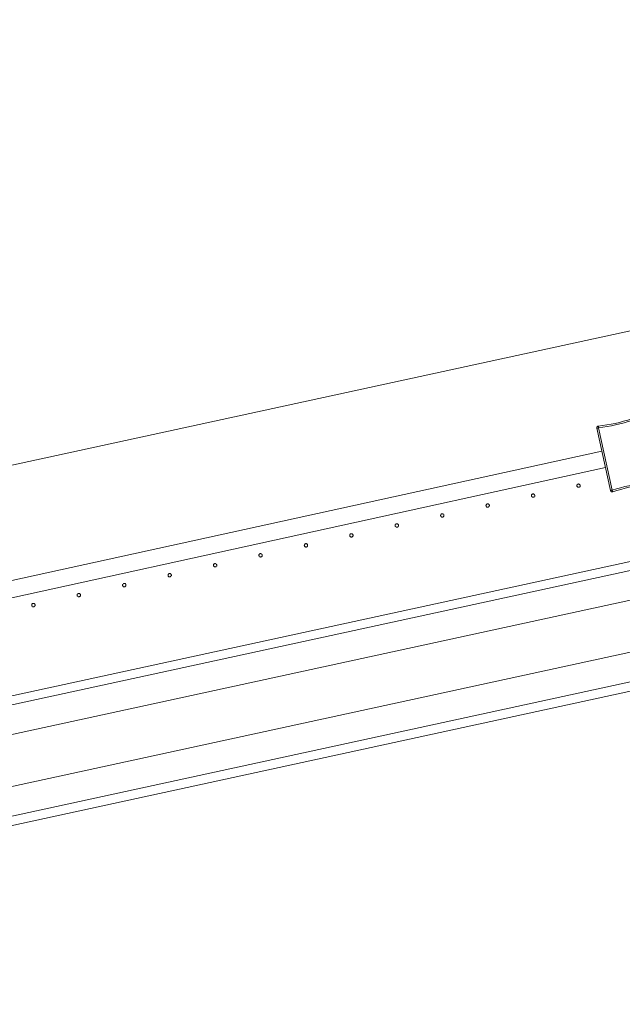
# Model space of a CAD drawing. Header units: millimetres. Extents: x -2624 to 101766, y -16 to 109490.
# Tile 57 of 151: x 30788 to 31501, y 77743 to 78908. Entities that reach past the tile are written whole.
import ezdxf

# ---------------------------------------------------------------- set-up
doc = ezdxf.new("R2010")
doc.units = ezdxf.units.MM
doc.header["$MEASUREMENT"] = 0
for name, color, linetype in [('L1', 7, 'Continuous'), ('VRD _ Clôture.VRD', 7, 'Continuous'), ('VRD _ Portail.VRD', 7, 'Continuous')]:
    doc.layers.add(name, color=color, linetype=linetype)

# ---------------------------------------------------------------- blocks, each defined once
blk = doc.blocks.new('Élément de coupe_165')
at = {"layer": 'VRD _ Portail.VRD', "color": 7, "linetype": 'Continuous', "lineweight": 15}
for p, q in [((25944.1, 77056.7), (34303.7, 78874.8)), ((25946.4, 77046.3), (34306, 78864.4)), ((25973.7, 76920.6), (34333.3, 78738.7)), ((25976, 76910.2), (34335.6, 78728.2)), ((33372.6, 78626.3), (25953.7, 77012.8)), ((33385.4, 78567.6), (25966.4, 76954.1))]:
    blk.add_line(p, q, dxfattribs=at)
blk = doc.blocks.new('Élément de coupe_168')
at = {"layer": 'VRD _ Clôture.VRD', "color": 7, "linetype": 'Continuous', "lineweight": 15}
for p, q in [((28670.2, 77782.5), (31476.8, 78397.7)), ((28674.5, 77763), (31481.1, 78378.2))]:
    blk.add_line(p, q, dxfattribs=at)
blk = doc.blocks.new('Élément de coupe_224')
at = {"layer": 'VRD _ Clôture.VRD', "color": 7, "linetype": 'Continuous', "lineweight": 15}
for p, q in [((31497.6, 78431.8), (31502.5, 78433)), ((31502.5, 78433), (31507.4, 78434.4)), ((31508, 78432.6), (31503, 78431.2)), ((31507.4, 78434.4), (31512.3, 78436)), ((31512.7, 78434.1), (31508, 78432.6)), ((31512.7, 78436), (31512.3, 78436)), ((31512.4, 78435.4), (31512.3, 78435.8)), ((31512.6, 78434.8), (31512.4, 78435.4)), ((31512.7, 78434.1), (31512.6, 78434.8)), ((31512.7, 78436), (31513.1, 78436)), ((31513, 78434), (31513.7, 78434.2)), ((31529.1, 78360.4), (31513, 78434)), ((31513.1, 78436), (31513.5, 78436)), ((31513.9, 78435.8), (31513.5, 78436)), ((31513.7, 78434.2), (31514.3, 78434.3)), ((31513.9, 78435.8), (31514.2, 78435.6)), ((31514.2, 78435.6), (31514.5, 78435.2)), ((31514.3, 78434.3), (31514.7, 78434.4)), ((31514.5, 78435.2), (31514.7, 78434.9)), ((31514.8, 78434.5), (31514.7, 78434.9)), ((31531, 78360.7), (31514.8, 78434.5)), ((31470.8, 78425.3), (31470.9, 78425.7)), ((31470.9, 78424.8), (31470.8, 78425.3)), ((31470.9, 78425.7), (31471, 78426.1)), ((31470.9, 78424.8), (31487, 78351.1)), ((31471, 78426.1), (31471.2, 78426.4)), ((31471.4, 78424.9), (31471, 78424.9)), ((31471.2, 78426.4), (31471.5, 78426.8)), ((31472.1, 78425), (31471.4, 78424.9)), ((31471.5, 78426.8), (31471.8, 78427)), ((31471.8, 78427), (31472.2, 78427.2)), ((31472.8, 78425.2), (31472.1, 78425)), ((31472.2, 78427.2), (31472.6, 78427.3)), ((31477.6, 78427.9), (31472.6, 78427.3)), ((31472.7, 78426.7), (31472.6, 78427.1)), ((31472.8, 78426.1), (31472.7, 78426.7)), ((31472.9, 78425.4), (31472.8, 78426.1)), ((31472.8, 78425.2), (31488.9, 78351.6)), ((31472.9, 78425.4), (31477.9, 78426)), ((31477.6, 78427.9), (31482.7, 78428.7)), ((31483, 78426.8), (31477.9, 78426)), ((31482.7, 78428.7), (31487.7, 78429.6)), ((31488, 78427.7), (31483, 78426.8)), ((31487.7, 78429.6), (31492.6, 78430.6)), ((31493.1, 78428.7), (31488, 78427.7)), ((31492.6, 78430.6), (31497.6, 78431.8)), ((31498.1, 78429.9), (31493.1, 78428.7)), ((31503, 78431.2), (31498.1, 78429.9)), ((31487.2, 78350.7), (31487, 78351.1)), ((31487.6, 78351.2), (31487.2, 78351.1)), ((31488.2, 78351.4), (31487.6, 78351.2)), ((31488.9, 78351.6), (31488.2, 78351.4)), ((31489.1, 78351.5), (31493.9, 78353)), ((31489.1, 78351.5), (31489.3, 78350.7)), ((31489.6, 78349.6), (31494.5, 78351.1)), ((31493.9, 78353), (31498.9, 78354.4)), ((31494.5, 78351.1), (31499.4, 78352.5)), ((31498.9, 78354.4), (31503.8, 78355.7)), ((31499.4, 78352.5), (31504.3, 78353.8)), ((31503.8, 78355.7), (31508.8, 78356.8)), ((31504.3, 78353.8), (31509.2, 78354.9)), ((31508.8, 78356.8), (31513.8, 78357.9)), ((31509.2, 78354.9), (31514.2, 78356)), ((31513.8, 78357.9), (31518.9, 78358.8)), ((31519.2, 78356.9), (31514.2, 78356)), ((31518.9, 78358.8), (31524, 78359.6)), ((31519.2, 78356.9), (31524.2, 78357.6)), ((31528.9, 78360.2), (31524, 78359.6)), ((31524.2, 78357.6), (31529.3, 78358.3)), ((31528.9, 78360.2), (31529.1, 78359.5)), ((31529.1, 78360.4), (31529.8, 78360.5)), ((31529.1, 78359.5), (31529.2, 78358.8)), ((31529.2, 78358.8), (31529.3, 78358.4)), ((31529.3, 78358.3), (31529.7, 78358.4)), ((31529.7, 78358.4), (31530.1, 78358.5)), ((31529.8, 78360.5), (31530.4, 78360.6)), ((31530.1, 78358.5), (31530.4, 78358.8)), ((31530.4, 78360.6), (31530.9, 78360.7)), ((31530.4, 78358.8), (31530.7, 78359.1)), ((31530.7, 78359.1), (31530.9, 78359.5)), ((31530.9, 78359.5), (31531, 78359.9)), ((31531.1, 78360.3), (31531, 78360.7)), ((31531, 78359.9), (31531.1, 78360.3)), ((31487.2, 78350.7), (31487.4, 78350.3)), ((31487.4, 78350.3), (31487.7, 78350)), ((31487.7, 78350), (31488, 78349.7)), ((31488.4, 78349.6), (31488, 78349.7)), ((31488.4, 78349.6), (31488.8, 78349.5)), ((31488.8, 78349.5), (31489.2, 78349.5)), ((31489.2, 78349.5), (31489.6, 78349.6)), ((31489.3, 78350.7), (31489.5, 78350.1)), ((31489.5, 78350.1), (31489.6, 78349.7))]:
    blk.add_line(p, q, dxfattribs=at)
blk = doc.blocks.new('Élément de coupe_265')
at = {"layer": 'VRD _ Clôture.VRD', "color": 7, "linetype": 'Continuous', "lineweight": 15}
for p, q in [((30802.6, 78216.1), (30802.5, 78215.8)), ((30802.5, 78215.8), (30802.5, 78215.5)), ((30802.5, 78215.5), (30802.5, 78215.1)), ((30802.5, 78215.1), (30802.6, 78214.8)), ((30802.7, 78216.5), (30802.6, 78216.1)), ((30802.6, 78214.8), (30802.8, 78214.5)), ((30802.9, 78216.8), (30802.7, 78216.5)), ((30802.8, 78214.5), (30803, 78214.2)), ((30803.4, 78217.2), (30803.1, 78217)), ((30803.3, 78213.9), (30803.6, 78213.8)), ((30803.7, 78217.4), (30803.4, 78217.2)), ((30803.6, 78213.8), (30803.9, 78213.6)), ((30804.1, 78217.5), (30803.7, 78217.4)), ((30803.9, 78213.6), (30804.2, 78213.6)), ((30804.4, 78217.5), (30804.1, 78217.5)), ((30804.2, 78213.6), (30804.6, 78213.5)), ((30804.8, 78217.5), (30804.4, 78217.5)), ((30804.6, 78213.5), (30804.9, 78213.6)), ((30805.1, 78217.4), (30804.8, 78217.5)), ((30804.9, 78213.6), (30805.3, 78213.7)), ((30805.4, 78217.3), (30805.1, 78217.4)), ((30805.3, 78213.7), (30805.6, 78213.8)), ((30805.7, 78217.1), (30805.4, 78217.3)), ((30805.6, 78213.8), (30805.8, 78214.1)), ((30806.2, 78216.6), (30806, 78216.9)), ((30806.1, 78214.3), (30806.3, 78214.6)), ((30806.3, 78216.3), (30806.2, 78216.6)), ((30806.4, 78216), (30806.3, 78216.3)), ((30806.3, 78214.6), (30806.4, 78214.9)), ((30806.5, 78215.6), (30806.4, 78216)), ((30806.4, 78214.9), (30806.5, 78215.3)), ((30806.5, 78215.3), (30806.5, 78215.6))]:
    blk.add_line(p, q, dxfattribs=at)
blk = doc.blocks.new('Élément de coupe_266')
at = {"layer": 'VRD _ Clôture.VRD', "color": 7, "linetype": 'Continuous', "lineweight": 15}
for p, q in [((30856.3, 78227.9), (30856.2, 78227.6)), ((30856.2, 78227.6), (30856.2, 78227.2)), ((30856.2, 78227.2), (30856.3, 78226.9)), ((30856.4, 78228.2), (30856.3, 78227.9)), ((30856.3, 78226.9), (30856.4, 78226.5)), ((30856.6, 78228.5), (30856.4, 78228.2)), ((30856.4, 78226.5), (30856.5, 78226.2)), ((30856.5, 78226.2), (30856.7, 78226)), ((30857.1, 78229), (30856.9, 78228.8)), ((30857, 78225.7), (30857.3, 78225.5)), ((30857.5, 78229.2), (30857.1, 78229)), ((30857.3, 78225.5), (30857.6, 78225.4)), ((30857.8, 78229.3), (30857.5, 78229.2)), ((30857.6, 78225.4), (30858, 78225.3)), ((30858.1, 78229.3), (30857.8, 78229.3)), ((30858, 78225.3), (30858.3, 78225.3)), ((30858.5, 78229.3), (30858.1, 78229.3)), ((30858.3, 78225.3), (30858.6, 78225.4)), ((30858.8, 78229.2), (30858.5, 78229.3)), ((30858.6, 78225.4), (30859, 78225.5)), ((30859.1, 78229.1), (30858.8, 78229.2)), ((30859, 78225.5), (30859.3, 78225.6)), ((30859.4, 78228.9), (30859.1, 78229.1)), ((30859.3, 78225.6), (30859.6, 78225.8)), ((30859.9, 78228.4), (30859.7, 78228.7)), ((30859.8, 78226.1), (30860, 78226.4)), ((30860.1, 78228.1), (30859.9, 78228.4)), ((30860, 78226.4), (30860.1, 78226.7)), ((30860.2, 78227.7), (30860.1, 78228.1)), ((30860.1, 78226.7), (30860.2, 78227)), ((30860.2, 78227.4), (30860.2, 78227.7)), ((30860.2, 78227), (30860.2, 78227.4))]:
    blk.add_line(p, q, dxfattribs=at)
blk = doc.blocks.new('Élément de coupe_267')
at = {"layer": 'VRD _ Clôture.VRD', "color": 7, "linetype": 'Continuous', "lineweight": 15}
for p, q in [((30910, 78239.4), (30909.9, 78239)), ((30909.9, 78239), (30910, 78238.7)), ((30910.2, 78240), (30910, 78239.7)), ((30910, 78239.7), (30910, 78239.4)), ((30910, 78238.7), (30910.1, 78238.3)), ((30910.1, 78238.3), (30910.3, 78238)), ((30910.4, 78240.3), (30910.2, 78240)), ((30910.3, 78238), (30910.5, 78237.7)), ((30910.9, 78240.8), (30910.6, 78240.6)), ((30910.7, 78237.5), (30911, 78237.3)), ((30911.2, 78240.9), (30910.9, 78240.8)), ((30911, 78237.3), (30911.3, 78237.2)), ((30911.5, 78241), (30911.2, 78240.9)), ((30911.3, 78237.2), (30911.7, 78237.1)), ((30911.9, 78241.1), (30911.5, 78241)), ((30911.7, 78237.1), (30912, 78237.1)), ((30912.2, 78241.1), (30911.9, 78241.1)), ((30912, 78237.1), (30912.4, 78237.1)), ((30912.5, 78241), (30912.2, 78241.1)), ((30912.4, 78237.1), (30912.7, 78237.2)), ((30912.9, 78240.9), (30912.5, 78241)), ((30912.7, 78237.2), (30913, 78237.4)), ((30913.2, 78240.7), (30912.9, 78240.9)), ((30913, 78237.4), (30913.3, 78237.6)), ((30913.6, 78240.2), (30913.4, 78240.4)), ((30913.5, 78237.9), (30913.7, 78238.2)), ((30913.8, 78239.8), (30913.6, 78240.2)), ((30913.7, 78238.2), (30913.8, 78238.5)), ((30913.9, 78239.5), (30913.8, 78239.8)), ((30913.8, 78238.5), (30913.9, 78238.8)), ((30913.9, 78239.2), (30913.9, 78239.5)), ((30913.9, 78238.8), (30913.9, 78239.2))]:
    blk.add_line(p, q, dxfattribs=at)
blk = doc.blocks.new('Élément de coupe_268')
at = {"layer": 'VRD _ Clôture.VRD', "color": 7, "linetype": 'Continuous', "lineweight": 15}
for p, q in [((30963.8, 78251.5), (30963.7, 78251.1)), ((30963.7, 78251.1), (30963.7, 78250.8)), ((30963.7, 78250.8), (30963.7, 78250.4)), ((30963.7, 78250.4), (30963.8, 78250.1)), ((30963.9, 78251.8), (30963.8, 78251.5)), ((30963.8, 78250.1), (30964, 78249.8)), ((30964.1, 78252.1), (30963.9, 78251.8)), ((30964, 78249.8), (30964.2, 78249.5)), ((30964.6, 78252.6), (30964.3, 78252.3)), ((30964.4, 78249.3), (30964.7, 78249.1)), ((30964.9, 78252.7), (30964.6, 78252.6)), ((30964.7, 78249.1), (30965.1, 78249)), ((30965.2, 78252.8), (30964.9, 78252.7)), ((30965.1, 78249), (30965.4, 78248.9)), ((30965.6, 78252.9), (30965.2, 78252.8)), ((30965.4, 78248.9), (30965.8, 78248.9)), ((30965.9, 78252.8), (30965.6, 78252.9)), ((30965.8, 78248.9), (30966.1, 78248.9)), ((30966.3, 78252.8), (30965.9, 78252.8)), ((30966.1, 78248.9), (30966.4, 78249)), ((30966.6, 78252.6), (30966.3, 78252.8)), ((30966.4, 78249), (30966.7, 78249.2)), ((30966.9, 78252.4), (30966.6, 78252.6)), ((30966.7, 78249.2), (30967, 78249.4)), ((30967.4, 78251.9), (30967.1, 78252.2)), ((30967.3, 78249.6), (30967.4, 78249.9)), ((30967.5, 78251.6), (30967.4, 78251.9)), ((30967.4, 78249.9), (30967.6, 78250.3)), ((30967.6, 78251.3), (30967.5, 78251.6)), ((30967.7, 78250.9), (30967.6, 78251.3)), ((30967.6, 78250.3), (30967.7, 78250.6)), ((30967.7, 78250.6), (30967.7, 78250.9))]:
    blk.add_line(p, q, dxfattribs=at)
blk = doc.blocks.new('Élément de coupe_269')
at = {"layer": 'VRD _ Clôture.VRD', "color": 7, "linetype": 'Continuous', "lineweight": 15}
for p, q in [((31017.5, 78263.2), (31017.4, 78262.9)), ((31017.4, 78262.9), (31017.4, 78262.6)), ((31017.4, 78262.6), (31017.4, 78262.2)), ((31017.4, 78262.2), (31017.5, 78261.9)), ((31017.6, 78263.6), (31017.5, 78263.2)), ((31017.5, 78261.9), (31017.7, 78261.6)), ((31017.8, 78263.9), (31017.6, 78263.6)), ((31017.7, 78261.6), (31017.9, 78261.3)), ((31018.3, 78264.3), (31018, 78264.1)), ((31018.2, 78261.1), (31018.5, 78260.9)), ((31018.6, 78264.5), (31018.3, 78264.3)), ((31018.5, 78260.9), (31018.8, 78260.7)), ((31019, 78264.6), (31018.6, 78264.5)), ((31018.8, 78260.7), (31019.1, 78260.7)), ((31019.3, 78264.6), (31019, 78264.6)), ((31019.1, 78260.7), (31019.5, 78260.6)), ((31019.7, 78264.6), (31019.3, 78264.6)), ((31019.5, 78260.6), (31019.8, 78260.7)), ((31020, 78264.5), (31019.7, 78264.6)), ((31019.8, 78260.7), (31020.2, 78260.8)), ((31020.3, 78264.4), (31020, 78264.5)), ((31020.2, 78260.8), (31020.5, 78261)), ((31020.6, 78264.2), (31020.3, 78264.4)), ((31020.5, 78261), (31020.7, 78261.2)), ((31021.1, 78263.7), (31020.9, 78264)), ((31021, 78261.4), (31021.2, 78261.7)), ((31021.2, 78263.4), (31021.1, 78263.7)), ((31021.3, 78263.1), (31021.2, 78263.4)), ((31021.2, 78261.7), (31021.3, 78262)), ((31021.4, 78262.7), (31021.3, 78263.1)), ((31021.3, 78262), (31021.4, 78262.4)), ((31021.4, 78262.4), (31021.4, 78262.7))]:
    blk.add_line(p, q, dxfattribs=at)
blk = doc.blocks.new('Élément de coupe_270')
at = {"layer": 'VRD _ Clôture.VRD', "color": 7, "linetype": 'Continuous', "lineweight": 15}
for p, q in [((31071.2, 78275), (31071.1, 78274.7)), ((31071.1, 78274.7), (31071.1, 78274.3)), ((31071.1, 78274.3), (31071.2, 78274)), ((31071.3, 78275.3), (31071.2, 78275)), ((31071.2, 78274), (31071.3, 78273.7)), ((31071.5, 78275.6), (31071.3, 78275.3)), ((31071.3, 78273.7), (31071.4, 78273.3)), ((31071.4, 78273.3), (31071.6, 78273.1)), ((31072, 78276.1), (31071.8, 78275.9)), ((31071.9, 78272.8), (31072.2, 78272.6)), ((31072.4, 78276.3), (31072, 78276.1)), ((31072.2, 78272.6), (31072.5, 78272.5)), ((31072.7, 78276.4), (31072.4, 78276.3)), ((31072.5, 78272.5), (31072.9, 78272.4)), ((31073, 78276.4), (31072.7, 78276.4)), ((31072.9, 78272.4), (31073.2, 78272.4)), ((31073.4, 78276.4), (31073, 78276.4)), ((31073.2, 78272.4), (31073.5, 78272.5)), ((31073.7, 78276.3), (31073.4, 78276.4)), ((31073.5, 78272.5), (31073.9, 78272.6)), ((31074, 78276.2), (31073.7, 78276.3)), ((31073.9, 78272.6), (31074.2, 78272.7)), ((31074.3, 78276), (31074, 78276.2)), ((31074.2, 78272.7), (31074.5, 78272.9)), ((31074.8, 78275.5), (31074.6, 78275.8)), ((31074.7, 78273.2), (31074.9, 78273.5)), ((31075, 78275.2), (31074.8, 78275.5)), ((31074.9, 78273.5), (31075, 78273.8)), ((31075.1, 78274.8), (31075, 78275.2)), ((31075, 78273.8), (31075.1, 78274.2)), ((31075.1, 78274.5), (31075.1, 78274.8)), ((31075.1, 78274.2), (31075.1, 78274.5))]:
    blk.add_line(p, q, dxfattribs=at)
blk = doc.blocks.new('Élément de coupe_271')
at = {"layer": 'VRD _ Clôture.VRD', "color": 7, "linetype": 'Continuous', "lineweight": 15}
for p, q in [((31124.9, 78286.5), (31124.8, 78286.1)), ((31124.8, 78286.1), (31124.9, 78285.8)), ((31125.1, 78287.1), (31124.9, 78286.8)), ((31124.9, 78286.8), (31124.9, 78286.5)), ((31124.9, 78285.8), (31125, 78285.4)), ((31125, 78285.4), (31125.2, 78285.1)), ((31125.3, 78287.4), (31125.1, 78287.1)), ((31125.2, 78285.1), (31125.4, 78284.8)), ((31125.8, 78287.9), (31125.5, 78287.7)), ((31125.6, 78284.6), (31125.9, 78284.4)), ((31126.1, 78288), (31125.8, 78287.9)), ((31125.9, 78284.4), (31126.2, 78284.3)), ((31126.4, 78288.1), (31126.1, 78288)), ((31126.2, 78284.3), (31126.6, 78284.2)), ((31126.8, 78288.2), (31126.4, 78288.1)), ((31126.6, 78284.2), (31126.9, 78284.2)), ((31127.1, 78288.2), (31126.8, 78288.2)), ((31126.9, 78284.2), (31127.3, 78284.2)), ((31127.4, 78288.1), (31127.1, 78288.2)), ((31127.3, 78284.2), (31127.6, 78284.3)), ((31127.8, 78288), (31127.4, 78288.1)), ((31127.6, 78284.3), (31127.9, 78284.5)), ((31128.1, 78287.8), (31127.8, 78288)), ((31127.9, 78284.5), (31128.2, 78284.7)), ((31128.5, 78287.3), (31128.3, 78287.5)), ((31128.4, 78285), (31128.6, 78285.3)), ((31128.7, 78287), (31128.5, 78287.3)), ((31128.6, 78285.3), (31128.7, 78285.6)), ((31128.8, 78286.6), (31128.7, 78287)), ((31128.7, 78285.6), (31128.8, 78285.9)), ((31128.8, 78286.3), (31128.8, 78286.6)), ((31128.8, 78285.9), (31128.8, 78286.3))]:
    blk.add_line(p, q, dxfattribs=at)
blk = doc.blocks.new('Élément de coupe_272')
at = {"layer": 'VRD _ Clôture.VRD', "color": 7, "linetype": 'Continuous', "lineweight": 15}
for p, q in [((31178.7, 78298.6), (31178.6, 78298.2)), ((31178.6, 78298.2), (31178.6, 78297.9)), ((31178.6, 78297.9), (31178.6, 78297.5)), ((31178.6, 78297.5), (31178.7, 78297.2)), ((31178.8, 78298.9), (31178.7, 78298.6)), ((31178.7, 78297.2), (31178.9, 78296.9)), ((31179, 78299.2), (31178.8, 78298.9)), ((31178.9, 78296.9), (31179.1, 78296.6)), ((31179.5, 78299.7), (31179.2, 78299.4)), ((31179.3, 78296.4), (31179.6, 78296.2)), ((31179.8, 78299.8), (31179.5, 78299.7)), ((31179.6, 78296.2), (31180, 78296.1)), ((31180.1, 78299.9), (31179.8, 78299.8)), ((31180, 78296.1), (31180.3, 78296)), ((31180.5, 78300), (31180.1, 78299.9)), ((31180.3, 78296), (31180.6, 78296)), ((31180.8, 78300), (31180.5, 78300)), ((31180.6, 78296), (31181, 78296)), ((31181.2, 78299.9), (31180.8, 78300)), ((31181, 78296), (31181.3, 78296.1)), ((31181.5, 78299.7), (31181.2, 78299.9)), ((31181.3, 78296.1), (31181.6, 78296.3)), ((31181.8, 78299.6), (31181.5, 78299.7)), ((31181.6, 78296.3), (31181.9, 78296.5)), ((31182.3, 78299), (31182, 78299.3)), ((31182.1, 78296.8), (31182.3, 78297)), ((31182.4, 78298.7), (31182.3, 78299)), ((31182.3, 78297), (31182.5, 78297.4)), ((31182.5, 78298.4), (31182.4, 78298.7)), ((31182.6, 78298.1), (31182.5, 78298.4)), ((31182.5, 78297.7), (31182.6, 78298.1)), ((31182.5, 78297.4), (31182.5, 78297.7))]:
    blk.add_line(p, q, dxfattribs=at)
blk = doc.blocks.new('Élément de coupe_273')
at = {"layer": 'VRD _ Clôture.VRD', "color": 7, "linetype": 'Continuous', "lineweight": 15}
for p, q in [((31232.4, 78310.4), (31232.3, 78310)), ((31232.3, 78310), (31232.3, 78309.7)), ((31232.3, 78309.7), (31232.3, 78309.3)), ((31232.3, 78309.3), (31232.4, 78309)), ((31232.5, 78310.7), (31232.4, 78310.4)), ((31232.4, 78309), (31232.6, 78308.7)), ((31232.7, 78311), (31232.5, 78310.7)), ((31232.6, 78308.7), (31232.8, 78308.4)), ((31233.2, 78311.4), (31232.9, 78311.2)), ((31233.1, 78308.2), (31233.4, 78308)), ((31233.5, 78311.6), (31233.2, 78311.4)), ((31233.4, 78308), (31233.7, 78307.8)), ((31233.9, 78311.7), (31233.5, 78311.6)), ((31233.7, 78307.8), (31234, 78307.8)), ((31234.2, 78311.7), (31233.9, 78311.7)), ((31234, 78307.8), (31234.4, 78307.8)), ((31234.6, 78311.7), (31234.2, 78311.7)), ((31234.4, 78307.8), (31234.7, 78307.8)), ((31234.9, 78311.7), (31234.6, 78311.7)), ((31234.7, 78307.8), (31235.1, 78307.9)), ((31235.2, 78311.5), (31234.9, 78311.7)), ((31235.1, 78307.9), (31235.4, 78308.1)), ((31235.5, 78311.3), (31235.2, 78311.5)), ((31235.4, 78308.1), (31235.6, 78308.3)), ((31236, 78310.8), (31235.8, 78311.1)), ((31235.9, 78308.5), (31236.1, 78308.8)), ((31236.1, 78310.5), (31236, 78310.8)), ((31236.2, 78310.2), (31236.1, 78310.5)), ((31236.1, 78308.8), (31236.2, 78309.1)), ((31236.3, 78309.8), (31236.2, 78310.2)), ((31236.2, 78309.1), (31236.3, 78309.5)), ((31236.3, 78309.5), (31236.3, 78309.8))]:
    blk.add_line(p, q, dxfattribs=at)
blk = doc.blocks.new('Élément de coupe_274')
at = {"layer": 'VRD _ Clôture.VRD', "color": 7, "linetype": 'Continuous', "lineweight": 15}
for p, q in [((31286.1, 78322.1), (31286, 78321.8)), ((31286, 78321.8), (31286, 78321.4)), ((31286, 78321.4), (31286.1, 78321.1)), ((31286.2, 78322.5), (31286.1, 78322.1)), ((31286.1, 78321.1), (31286.2, 78320.8)), ((31286.4, 78322.7), (31286.2, 78322.5)), ((31286.2, 78320.8), (31286.3, 78320.5)), ((31286.3, 78320.5), (31286.5, 78320.2)), ((31286.9, 78323.2), (31286.7, 78323)), ((31286.8, 78319.9), (31287.1, 78319.8)), ((31287.3, 78323.4), (31286.9, 78323.2)), ((31287.1, 78319.8), (31287.4, 78319.6)), ((31287.6, 78323.5), (31287.3, 78323.4)), ((31287.4, 78319.6), (31287.7, 78319.5)), ((31287.9, 78323.5), (31287.6, 78323.5)), ((31287.7, 78319.5), (31288.1, 78319.5)), ((31288.3, 78323.5), (31287.9, 78323.5)), ((31288.1, 78319.5), (31288.4, 78319.6)), ((31288.6, 78323.4), (31288.3, 78323.5)), ((31288.4, 78319.6), (31288.8, 78319.7)), ((31288.9, 78323.3), (31288.6, 78323.4)), ((31288.8, 78319.7), (31289.1, 78319.8)), ((31289.2, 78323.1), (31288.9, 78323.3)), ((31289.1, 78319.8), (31289.4, 78320)), ((31289.7, 78322.6), (31289.5, 78322.9)), ((31289.6, 78320.3), (31289.8, 78320.6)), ((31289.9, 78322.3), (31289.7, 78322.6)), ((31289.8, 78320.6), (31289.9, 78320.9)), ((31290, 78322), (31289.9, 78322.3)), ((31289.9, 78320.9), (31290, 78321.3)), ((31290, 78321.6), (31290, 78322)), ((31290, 78321.3), (31290, 78321.6))]:
    blk.add_line(p, q, dxfattribs=at)
blk = doc.blocks.new('Élément de coupe_1488')
at = {"layer": 'L1', "color": 7, "linetype": 'Continuous', "lineweight": 15}
blk.add_line((25810.6, 77300.4), (39452.6, 80267.4), dxfattribs=at)
blk = doc.blocks.new('Élément de coupe_1497')
at = {"layer": 'VRD _ Clôture.VRD', "color": 7, "linetype": 'Continuous', "lineweight": 15}
for p, q in [((31339.8, 78333.6), (31339.7, 78333.2)), ((31339.7, 78333.2), (31339.8, 78332.9)), ((31340, 78334.2), (31339.8, 78333.9)), ((31339.8, 78333.9), (31339.8, 78333.6)), ((31339.8, 78332.9), (31339.9, 78332.5)), ((31339.9, 78332.5), (31340, 78332.2)), ((31340.2, 78334.5), (31340, 78334.2)), ((31340, 78332.2), (31340.3, 78332)), ((31340.7, 78335), (31340.4, 78334.8)), ((31340.5, 78331.7), (31340.8, 78331.5)), ((31341, 78335.2), (31340.7, 78335)), ((31340.8, 78331.5), (31341.1, 78331.4)), ((31341.3, 78335.3), (31341, 78335.2)), ((31341.1, 78331.4), (31341.5, 78331.3)), ((31341.7, 78335.3), (31341.3, 78335.3)), ((31341.5, 78331.3), (31341.8, 78331.3)), ((31342, 78335.3), (31341.7, 78335.3)), ((31341.8, 78331.3), (31342.2, 78331.3)), ((31342.3, 78335.2), (31342, 78335.3)), ((31342.2, 78331.3), (31342.5, 78331.5)), ((31342.7, 78335.1), (31342.3, 78335.2)), ((31342.5, 78331.5), (31342.8, 78331.6)), ((31343, 78334.9), (31342.7, 78335.1)), ((31342.8, 78331.6), (31343.1, 78331.8)), ((31343.4, 78334.4), (31343.2, 78334.6)), ((31343.3, 78332.1), (31343.5, 78332.4)), ((31343.6, 78334.1), (31343.4, 78334.4)), ((31343.5, 78332.4), (31343.6, 78332.7)), ((31343.7, 78333.7), (31343.6, 78334.1)), ((31343.6, 78332.7), (31343.7, 78333)), ((31343.7, 78333.4), (31343.7, 78333.7)), ((31343.7, 78333), (31343.7, 78333.4))]:
    blk.add_line(p, q, dxfattribs=at)
blk = doc.blocks.new('Élément de coupe_1508')
at = {"layer": 'VRD _ Clôture.VRD', "color": 7, "linetype": 'Continuous', "lineweight": 15}
for p, q in [((31393.6, 78345.7), (31393.5, 78345.3)), ((31393.5, 78345.3), (31393.5, 78345)), ((31393.5, 78345), (31393.5, 78344.7)), ((31393.5, 78344.7), (31393.6, 78344.3)), ((31393.7, 78346), (31393.6, 78345.7)), ((31393.6, 78344.3), (31393.8, 78344)), ((31393.9, 78346.3), (31393.7, 78346)), ((31393.8, 78344), (31394, 78343.7)), ((31394.4, 78346.8), (31394.1, 78346.6)), ((31394.2, 78343.5), (31394.5, 78343.3)), ((31394.7, 78346.9), (31394.4, 78346.8)), ((31394.5, 78343.3), (31394.9, 78343.2)), ((31395, 78347), (31394.7, 78346.9)), ((31394.9, 78343.2), (31395.2, 78343.1)), ((31395.4, 78347.1), (31395, 78347)), ((31395.2, 78343.1), (31395.5, 78343.1)), ((31395.7, 78347.1), (31395.4, 78347.1)), ((31395.5, 78343.1), (31395.9, 78343.1)), ((31396.1, 78347), (31395.7, 78347.1)), ((31395.9, 78343.1), (31396.2, 78343.2)), ((31396.4, 78346.9), (31396.1, 78347)), ((31396.2, 78343.2), (31396.5, 78343.4)), ((31396.7, 78346.7), (31396.4, 78346.9)), ((31396.5, 78343.4), (31396.8, 78343.6)), ((31397.2, 78346.1), (31396.9, 78346.4)), ((31397, 78343.9), (31397.2, 78344.2)), ((31397.3, 78345.8), (31397.2, 78346.1)), ((31397.2, 78344.2), (31397.4, 78344.5)), ((31397.4, 78345.5), (31397.3, 78345.8)), ((31397.5, 78345.2), (31397.4, 78345.5)), ((31397.4, 78344.8), (31397.5, 78345.2)), ((31397.4, 78344.5), (31397.4, 78344.8))]:
    blk.add_line(p, q, dxfattribs=at)
blk = doc.blocks.new('Élément de coupe_1509')
at = {"layer": 'VRD _ Clôture.VRD', "color": 7, "linetype": 'Continuous', "lineweight": 15}
for p, q in [((31447.3, 78357.5), (31447.2, 78357.1)), ((31447.2, 78357.1), (31447.2, 78356.8)), ((31447.2, 78356.8), (31447.2, 78356.4)), ((31447.2, 78356.4), (31447.3, 78356.1)), ((31447.4, 78357.8), (31447.3, 78357.5)), ((31447.3, 78356.1), (31447.5, 78355.8)), ((31447.6, 78358.1), (31447.4, 78357.8)), ((31447.5, 78355.8), (31447.7, 78355.5)), ((31448.1, 78358.5), (31447.8, 78358.3)), ((31448, 78355.3), (31448.3, 78355.1)), ((31448.4, 78358.7), (31448.1, 78358.5)), ((31448.3, 78355.1), (31448.6, 78354.9)), ((31448.8, 78358.8), (31448.4, 78358.7)), ((31448.6, 78354.9), (31448.9, 78354.9)), ((31449.1, 78358.9), (31448.8, 78358.8)), ((31448.9, 78354.9), (31449.3, 78354.9)), ((31449.5, 78358.8), (31449.1, 78358.9)), ((31449.3, 78354.9), (31449.6, 78354.9)), ((31449.8, 78358.8), (31449.5, 78358.8)), ((31449.6, 78354.9), (31449.9, 78355)), ((31450.1, 78358.6), (31449.8, 78358.8)), ((31449.9, 78355), (31450.3, 78355.2)), ((31450.4, 78358.4), (31450.1, 78358.6)), ((31450.3, 78355.2), (31450.5, 78355.4)), ((31450.9, 78357.9), (31450.7, 78358.2)), ((31450.8, 78355.6), (31451, 78355.9)), ((31451, 78357.6), (31450.9, 78357.9)), ((31451.1, 78357.3), (31451, 78357.6)), ((31451, 78355.9), (31451.1, 78356.3)), ((31451.2, 78356.9), (31451.1, 78357.3)), ((31451.1, 78356.3), (31451.2, 78356.6)), ((31451.2, 78356.6), (31451.2, 78356.9))]:
    blk.add_line(p, q, dxfattribs=at)

msp = doc.modelspace()

# ---------------------------------------------------------------- block references
at = {"layer": 'L1', "lineweight": 0}
msp.add_blockref('Élément de coupe_1488', (0, 0), dxfattribs=at)
at = {"layer": 'VRD _ Clôture.VRD', "lineweight": 0}
for name in ['Élément de coupe_168', 'Élément de coupe_224', 'Élément de coupe_1509', 'Élément de coupe_1508', 'Élément de coupe_1497', 'Élément de coupe_274', 'Élément de coupe_273', 'Élément de coupe_272', 'Élément de coupe_271', 'Élément de coupe_270', 'Élément de coupe_269', 'Élément de coupe_268', 'Élément de coupe_267', 'Élément de coupe_266', 'Élément de coupe_265']:
    msp.add_blockref(name, (0, 0), dxfattribs=at)
at = {"layer": 'VRD _ Portail.VRD', "lineweight": 0}
msp.add_blockref('Élément de coupe_165', (0, 0), dxfattribs=at)

doc.saveas('drawing.dxf')
